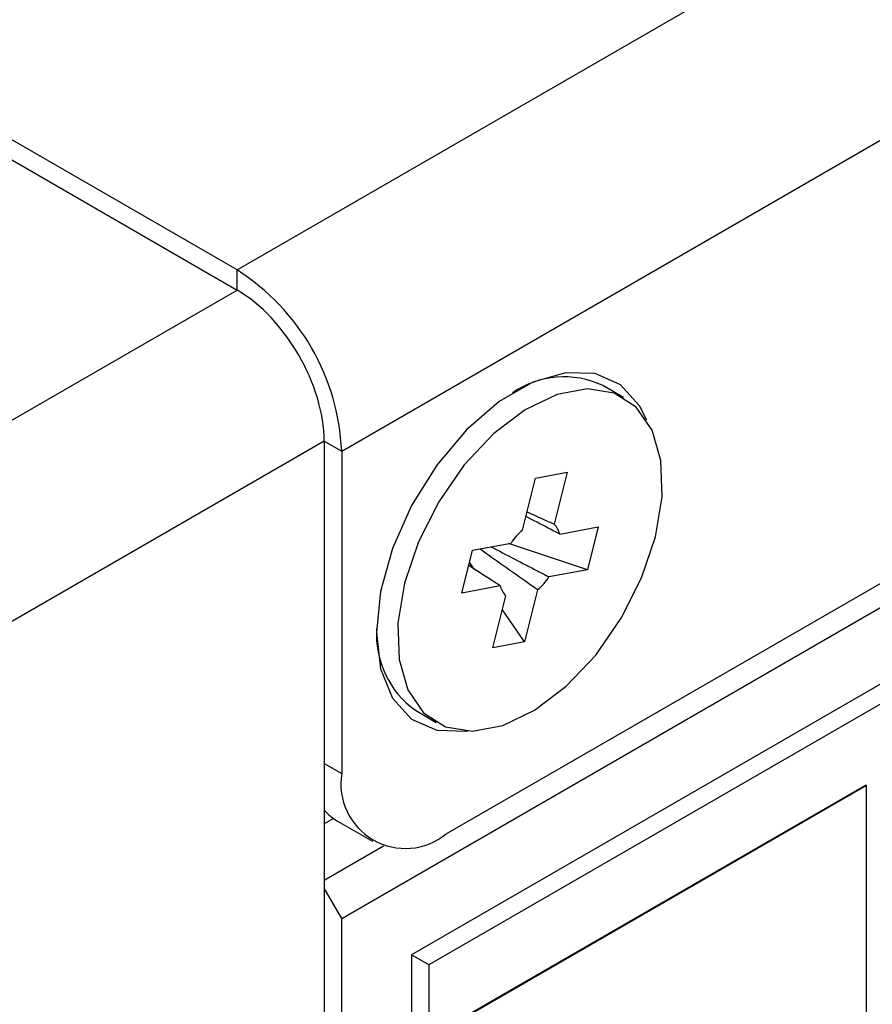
# Model space of a CAD drawing. Header units: inches. Extents: x 0 to 5655, y -2263 to 1330.
# Tile 5 of 239: x 398 to 441, y 919 to 969. Entities that reach past the tile are written whole.
import ezdxf

# ---------------------------------------------------------------- set-up
doc = ezdxf.new("R2010")
doc.units = ezdxf.units.IN
doc.header["$MEASUREMENT"] = 0

msp = doc.modelspace()

# ---------------------------------------------------------------- linework, layer by layer
at = {"color": 7, "linetype": 'Continuous', "lineweight": 25}
for p, q in [((408.581, 956.162), (663.14, 1103.079)), ((413.885, 946.977), (668.443, 1093.894)), ((413.885, 923.294), (668.443, 1070.211)), ((419.188, 927.58), (663.14, 1068.375)), ((611.875, 1033.684), (417.42, 921.455)), ((612.759, 1033.174), (418.304, 920.945)), ((408.581, 956.162), (311.708, 1012.072)), ((311.707, 1011.052), (408.582, 955.141)), ((382.774, 940.245), (408.582, 955.141)), ((428.179, 949.69), (427.119, 950.302)), ((413.001, 947.487), (388.072, 933.099)), ((413.001, 947.487), (413.001, 753.739)), ((413.885, 946.977), (413.885, 930.644)), ((423.046, 942.978), (423.707, 945.609)), ((423.707, 945.609), (425.314, 945.907)), ((425.314, 945.907), (424.653, 943.275)), ((424.936, 942.775), (426.884, 943.136)), ((426.884, 943.136), (426.338, 940.965)), ((420.523, 941.958), (422.471, 942.319)), ((426.338, 940.965), (422.341, 942.295)), ((419.977, 939.788), (420.523, 941.958)), ((420.609, 940.998), (420.369, 941.345)), ((426.338, 940.965), (424.39, 940.604)), ((421.926, 940.148), (419.977, 939.788)), ((421.548, 937.017), (422.209, 939.648)), ((423.816, 939.946), (423.155, 937.314)), ((423.155, 937.314), (422.031, 938.94)), ((423.155, 937.314), (421.548, 937.017)), ((417.621, 933.846), (418.682, 933.234)), ((440.455, 930.048), (420.314, 918.423)), ((440.49, 930.027), (420.349, 918.403)), ((440.455, 930.048), (440.49, 930.027)), ((440.49, 906.766), (440.49, 930.027)), ((413.467, 928.36), (413.001, 928.091)), ((413.468, 928.36), (413.001, 928.09)), ((413.671, 928.229), (415.439, 927.209)), ((413.001, 925.233), (416.007, 926.968)), ((413.885, 923.294), (413.001, 924.825)), ((413.885, 884.708), (413.885, 923.294)), ((418.304, 920.945), (417.42, 921.455)), ((417.42, 921.455), (417.42, 890.831)), ((418.304, 920.945), (418.304, 890.321))]:
    msp.add_line(p, q, dxfattribs=at)
at = {"color": 8, "linetype": 'Continuous', "lineweight": 25}
for p, q in [((408.581, 955.141), (408.581, 956.162)), ((413.001, 947.487), (413.885, 946.977)), ((413.001, 931.154), (413.885, 930.644))]:
    msp.add_line(p, q, dxfattribs=at)
at = {"color": 7, "linetype": 'Continuous', "lineweight": 25, "flags": 128}
for points in [[(429.348, 948.548), (428.985, 949.278), (428.016, 950.34), (426.74, 950.909), (425.231, 950.953), (423.576, 950.469), (421.871, 949.485), (420.216, 948.058), (418.707, 946.272), (417.431, 944.23), (416.462, 942.051), (415.858, 939.862), (415.653, 937.789)], [(417.07, 940.284), (416.738, 938.262), (416.795, 936.426), (417.237, 934.882), (418.04, 933.721), (419.156, 933.01), (420.52, 932.79), (422.054, 933.074), (423.667, 933.845), (425.267, 935.059), (426.76, 936.645), (428.06, 938.511), (429.09, 940.549), (429.792, 942.639), (430.124, 944.661), (430.067, 946.497), (429.624, 948.041), (428.821, 949.202), (427.705, 949.913), (426.341, 950.134), (424.808, 949.85), (423.194, 949.078), (421.594, 947.864), (420.101, 946.278), (418.802, 944.412), (417.771, 942.375), (417.07, 940.284)], [(415.653, 937.789), (415.858, 935.953), (416.462, 934.461), (417.431, 933.4), (418.707, 932.831), (420.216, 932.787), (420.255, 932.792)]]:
    msp.add_lwpolyline(points, dxfattribs=at)
at = {"color": 7, "linetype": 'Continuous', "lineweight": 25}
for centre, radius, start, end in [((402.372, 946.453), 11.525, 2.6023, 57.3977), ((425.155, 946.129), 4.612, 64.8, 124.5357), ((423.977, 942.562), 0.982, 12.5278, 46.546), ((425.292, 940.439), 3.39, 131.5034, 146.3135), ((421.569, 942.485), 3.39, 311.5034, 326.3135), ((422.884, 940.361), 0.982, 192.5278, 226.546), ((420.361, 937.685), 4.717, 176.2116, 234.4879), ((417.118, 930.119), 3.276, 170.7797, 309.185), ((414.978, 930.476), 2.599, 220.4813, 239.8245)]:
    msp.add_arc(centre, radius, start, end, dxfattribs=at)
msp.add_ellipse((408.581, 950.037), major_axis=(-3.124, 5.413), ratio=0.577629, start_param=3.92741, end_param=5.497901, dxfattribs=at)
for points, knots in [([(424.936, 942.775), (424.743, 942.876), (424.172, 943.173), (423.599, 943.47), (423.219, 943.667)], [0, 0, 0, 0, 0.337044, 1, 1, 1, 1]), ([(423.277, 943.9), (423.553, 943.776), (424.011, 943.569), (424.469, 943.359), (424.653, 943.275)], [0, 0, 0, 0, 0.600213, 1, 1, 1, 1]), ([(421.452, 942.13), (422.24, 941.722), (423.221, 941.214), (424.198, 940.705), (424.39, 940.604)], [0, 0, 0, 0, 0.802998, 1, 1, 1, 1]), ([(423.816, 939.946), (423.642, 940.068), (422.662, 940.757), (421.685, 941.452), (420.88, 942.024)], [0, 0, 0, 0, 0.177118, 1, 1, 1, 1]), ([(421.926, 940.148), (421.761, 940.254), (421.227, 940.597), (420.695, 940.941), (420.327, 941.179)], [0, 0, 0, 0, 0.307294, 1, 1, 1, 1])]:
    msp.add_open_spline(points, degree=3, knots=knots, dxfattribs=at)

doc.saveas('drawing.dxf')
